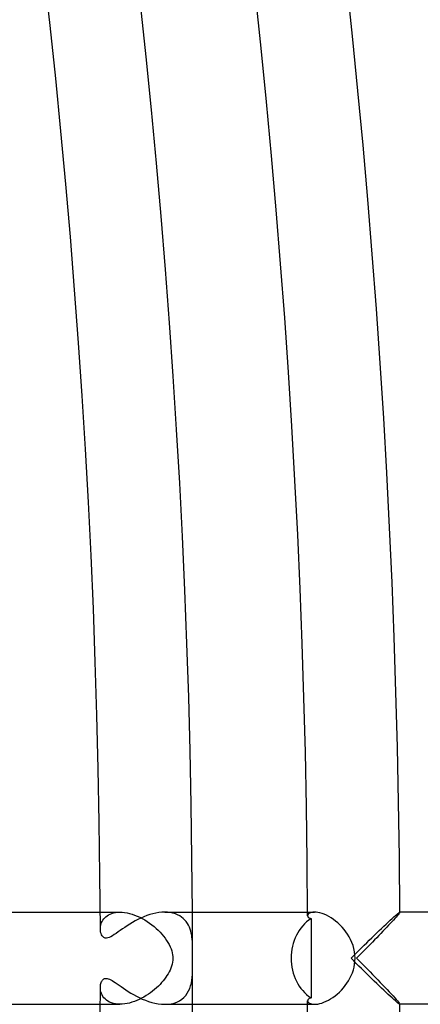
# Model space of a CAD drawing. Header units: millimetres. Extents: x -430 to 430, y -430 to 430.
# Tile 87 of 100: x 373 to 391, y -2 to 41. Entities that reach past the tile are written whole.
import ezdxf

# ---------------------------------------------------------------- set-up
doc = ezdxf.new("R2010")
doc.units = ezdxf.units.MM
doc.layers.add('HIDDEN', color=7, linetype='Continuous')
doc.layers.add('THICK', color=7, linetype='Continuous')

msp = doc.modelspace()

# ---------------------------------------------------------------- linework, layer by layer
at = {"layer": 'HIDDEN'}
for p, q in [((376.995, 2), (377.851, 2)), ((377.148, 1.707), (377.191, 1.756)), ((377.191, 1.756), (377.24, 1.802)), ((377.24, 1.802), (377.295, 1.845)), ((377.295, 1.845), (377.356, 1.883)), ((377.356, 1.883), (377.423, 1.917)), ((377.423, 1.917), (377.497, 1.946)), ((377.497, 1.946), (377.576, 1.969)), ((377.576, 1.969), (377.662, 1.986)), ((377.662, 1.986), (377.754, 1.996)), ((377.754, 1.996), (377.851, 2)), ((377.851, 2), (377.949, 1.997)), ((377.949, 1.997), (378.052, 1.986)), ((378.052, 1.986), (378.158, 1.969)), ((378.158, 1.969), (378.265, 1.944)), ((378.265, 1.944), (378.374, 1.913)), ((378.374, 1.913), (378.484, 1.875)), ((378.484, 1.875), (378.595, 1.831)), ((378.595, 1.831), (378.705, 1.781)), ((378.705, 1.781), (378.814, 1.725)), ((378.814, 1.725), (378.922, 1.664)), ((379.92, 1.995), (379.796, 2)), ((380.039, 1.981), (379.92, 1.995)), ((380.151, 1.958), (380.039, 1.981)), ((380.256, 1.926), (380.151, 1.958)), ((380.353, 1.886), (380.256, 1.926)), ((380.442, 1.839), (380.353, 1.886)), ((380.524, 1.785), (380.442, 1.839)), ((380.599, 1.725), (380.524, 1.785)), ((380.665, 1.659), (380.599, 1.725)), ((385.995, 2), (386.293, 2)), ((386, 1.873), (385.996, 1.845)), ((386.014, 1.9), (386, 1.873)), ((386.037, 1.927), (386.014, 1.9)), ((386.07, 1.95), (386.037, 1.927)), ((386.112, 1.971), (386.07, 1.95)), ((386.163, 1.986), (386.112, 1.971)), ((386.224, 1.996), (386.163, 1.986)), ((386.292, 2), (386.224, 1.996)), ((386.364, 1.997), (386.292, 2)), ((386.443, 1.986), (386.364, 1.997)), ((386.529, 1.968), (386.443, 1.986)), ((386.619, 1.942), (386.529, 1.968)), ((386.713, 1.907), (386.619, 1.942)), ((386.81, 1.864), (386.713, 1.907)), ((386.91, 1.813), (386.81, 1.864)), ((387.01, 1.753), (386.91, 1.813)), ((387.11, 1.686), (387.01, 1.753)), ((389.778, 1.725), (389.717, 1.658)), ((389.832, 1.786), (389.778, 1.725)), ((389.879, 1.841), (389.832, 1.786)), ((389.919, 1.889), (389.879, 1.841)), ((389.952, 1.929), (389.919, 1.889)), ((389.975, 1.961), (389.952, 1.929)), ((389.99, 1.983), (389.975, 1.961)), ((389.995, 1.997), (389.99, 1.983)), ((389.991, 2), (389.992, 2)), ((389.992, 2), (389.993, 2)), ((389.993, 2), (389.994, 1.999)), ((389.994, 1.999), (389.994, 1.998)), ((389.994, 1.998), (389.995, 1.998)), ((389.995, 1.998), (389.995, 1.997)), ((376.998, 1.269), (377, 1.323)), ((377, 1.323), (377.006, 1.378)), ((377.006, 1.378), (377.017, 1.434)), ((377.017, 1.434), (377.032, 1.49)), ((377.032, 1.49), (377.053, 1.546)), ((377.053, 1.546), (377.079, 1.602)), ((377.079, 1.602), (377.111, 1.656)), ((377.111, 1.656), (377.148, 1.707)), ((378.922, 1.664), (379.028, 1.599)), ((379.028, 1.599), (379.131, 1.528)), ((379.131, 1.528), (379.231, 1.454)), ((379.231, 1.454), (379.328, 1.377)), ((379.328, 1.377), (379.42, 1.297)), ((379.42, 1.297), (379.508, 1.214)), ((380.725, 1.589), (380.665, 1.659)), ((380.777, 1.514), (380.725, 1.589)), ((380.823, 1.434), (380.777, 1.514)), ((380.863, 1.351), (380.823, 1.434)), ((380.896, 1.266), (380.863, 1.351)), ((387.209, 1.612), (387.11, 1.686)), ((387.306, 1.531), (387.209, 1.612)), ((387.399, 1.444), (387.306, 1.531)), ((387.489, 1.351), (387.399, 1.444)), ((387.575, 1.252), (387.489, 1.351)), ((389.429, 1.347), (389.348, 1.261)), ((389.507, 1.431), (389.429, 1.347)), ((389.582, 1.51), (389.507, 1.431)), ((389.652, 1.587), (389.582, 1.51)), ((389.717, 1.658), (389.652, 1.587)), ((379.508, 1.214), (379.592, 1.13)), ((379.592, 1.13), (379.67, 1.044)), ((379.67, 1.044), (379.744, 0.956)), ((379.744, 0.956), (379.812, 0.867)), ((379.812, 0.867), (379.875, 0.777)), ((380.923, 1.179), (380.896, 1.266)), ((380.946, 1.091), (380.923, 1.179)), ((380.963, 1.001), (380.946, 1.091)), ((380.976, 0.912), (380.963, 1.001)), ((380.986, 0.822), (380.976, 0.912)), ((387.655, 1.148), (387.575, 1.252)), ((387.73, 1.04), (387.655, 1.148)), ((387.799, 0.927), (387.73, 1.04)), ((387.861, 0.808), (387.799, 0.927)), ((388.996, 0.893), (388.903, 0.797)), ((389.087, 0.988), (388.996, 0.893)), ((389.176, 1.081), (389.087, 0.988)), ((389.264, 1.172), (389.176, 1.081)), ((389.348, 1.261), (389.264, 1.172)), ((379.875, 0.777), (379.932, 0.686)), ((379.932, 0.686), (379.984, 0.594)), ((379.984, 0.594), (380.028, 0.501)), ((380.028, 0.501), (380.066, 0.408)), ((380.993, 0.733), (380.986, 0.822)), ((380.997, 0.645), (380.993, 0.733)), ((380.999, 0.553), (380.997, 0.645)), ((381, 0.459), (380.999, 0.553)), ((381, 0.415), (381, 0.459)), ((387.917, 0.684), (387.861, 0.808)), ((387.964, 0.555), (387.917, 0.684)), ((388.003, 0.421), (387.964, 0.555)), ((388.615, 0.503), (388.517, 0.403)), ((388.712, 0.602), (388.615, 0.503)), ((388.808, 0.7), (388.712, 0.602)), ((388.903, 0.797), (388.808, 0.7)), ((380.066, 0.408), (380.096, 0.317)), ((380.096, 0.317), (380.118, 0.232)), ((380.118, 0.232), (380.132, 0.15)), ((380.132, 0.15), (380.14, 0.073)), ((380.143, 0), (380.139, -0.088)), ((380.14, 0.073), (380.143, 0)), ((380.997, 0.14), (380.998, 0.186)), ((380.997, 0.093), (380.997, 0.14)), ((380.997, 0.047), (380.997, 0.093)), ((380.997, 0), (380.997, 0.047)), ((380.998, 0.232), (380.999, 0.278)), ((380.998, 0.186), (380.998, 0.232)), ((380.999, 0.369), (381, 0.415)), ((380.999, 0.324), (380.999, 0.369)), ((380.999, 0.278), (380.999, 0.324)), ((388.031, 0.283), (388.003, 0.421)), ((388.049, 0.141), (388.031, 0.283)), ((388.054, 0), (388.049, 0.141)), ((388.05, -0.128), (388.054, 0)), ((388.218, 0.101), (388.117, 0)), ((388.117, 0), (388.236, -0.119)), ((388.318, 0.202), (388.218, 0.101)), ((388.418, 0.303), (388.318, 0.202)), ((388.517, 0.403), (388.418, 0.303)), ((380.087, -0.348), (380.057, -0.432)), ((380.111, -0.262), (380.087, -0.348)), ((380.128, -0.175), (380.111, -0.262)), ((380.139, -0.088), (380.128, -0.175)), ((380.997, -0.036), (380.997, 0)), ((380.997, -0.073), (380.997, -0.036)), ((380.997, -0.111), (380.997, -0.073)), ((380.998, -0.152), (380.997, -0.111)), ((380.998, -0.196), (380.998, -0.152)), ((380.999, -0.243), (380.998, -0.196)), ((380.999, -0.293), (380.999, -0.243)), ((380.999, -0.345), (380.999, -0.293)), ((381, -0.401), (380.999, -0.345)), ((381, -0.459), (381, -0.401)), ((387.979, -0.506), (388.012, -0.381)), ((388.012, -0.381), (388.035, -0.255)), ((388.035, -0.255), (388.05, -0.128)), ((388.236, -0.119), (388.355, -0.239)), ((388.355, -0.239), (388.472, -0.357)), ((388.472, -0.357), (388.588, -0.475)), ((379.84, -0.828), (379.784, -0.905)), ((379.891, -0.752), (379.84, -0.828)), ((379.938, -0.675), (379.891, -0.752)), ((379.982, -0.596), (379.938, -0.675)), ((380.022, -0.515), (379.982, -0.596)), ((380.057, -0.432), (380.022, -0.515)), ((380.97, -0.956), (380.985, -0.832)), ((380.985, -0.832), (380.994, -0.708)), ((380.994, -0.708), (380.998, -0.583)), ((380.998, -0.583), (381, -0.459)), ((387.833, -0.864), (387.889, -0.748)), ((387.889, -0.748), (387.938, -0.628)), ((387.938, -0.628), (387.979, -0.506)), ((388.588, -0.475), (388.703, -0.593)), ((388.703, -0.593), (388.817, -0.709)), ((388.817, -0.709), (388.928, -0.823)), ((388.928, -0.823), (389.037, -0.936)), ((377.001, -1.333), (376.998, -1.269)), ((379.436, -1.282), (379.354, -1.355)), ((379.515, -1.208), (379.436, -1.282)), ((379.589, -1.133), (379.515, -1.208)), ((379.658, -1.057), (379.589, -1.133)), ((379.724, -0.981), (379.658, -1.057)), ((379.784, -0.905), (379.724, -0.981)), ((380.878, -1.313), (380.918, -1.198)), ((380.918, -1.198), (380.948, -1.078)), ((380.948, -1.078), (380.97, -0.956)), ((387.545, -1.287), (387.625, -1.188)), ((387.625, -1.188), (387.7, -1.084)), ((387.7, -1.084), (387.77, -0.976)), ((387.77, -0.976), (387.833, -0.864)), ((389.037, -0.936), (389.144, -1.047)), ((389.144, -1.047), (389.248, -1.156)), ((389.248, -1.156), (389.348, -1.261)), ((389.348, -1.261), (389.444, -1.363)), ((377.009, -1.398), (377.001, -1.333)), ((377.024, -1.464), (377.009, -1.398)), ((377.046, -1.529), (377.024, -1.464)), ((377.074, -1.593), (377.046, -1.529)), ((377.11, -1.655), (377.074, -1.593)), ((377.153, -1.714), (377.11, -1.655)), ((378.89, -1.683), (378.789, -1.738)), ((378.988, -1.624), (378.89, -1.683)), ((379.084, -1.561), (378.988, -1.624)), ((379.177, -1.495), (379.084, -1.561)), ((379.268, -1.426), (379.177, -1.495)), ((379.354, -1.355), (379.268, -1.426)), ((380.533, -1.778), (380.623, -1.702)), ((380.623, -1.702), (380.702, -1.617)), ((380.702, -1.617), (380.771, -1.523)), ((380.771, -1.523), (380.83, -1.422)), ((380.83, -1.422), (380.878, -1.313)), ((386.991, -1.765), (387.088, -1.702)), ((387.088, -1.702), (387.185, -1.631)), ((387.185, -1.631), (387.28, -1.554)), ((387.28, -1.554), (387.372, -1.471)), ((387.372, -1.471), (387.46, -1.382)), ((387.46, -1.382), (387.545, -1.287)), ((389.444, -1.363), (389.535, -1.46)), ((389.535, -1.46), (389.621, -1.552)), ((389.621, -1.552), (389.7, -1.639)), ((389.7, -1.639), (389.772, -1.719)), ((376.995, -2), (377.851, -2)), ((377.204, -1.769), (377.153, -1.714)), ((377.261, -1.82), (377.204, -1.769)), ((377.326, -1.865), (377.261, -1.82)), ((377.398, -1.905), (377.326, -1.865)), ((377.477, -1.938), (377.398, -1.905)), ((377.562, -1.965), (377.477, -1.938)), ((377.653, -1.984), (377.562, -1.965)), ((377.75, -1.996), (377.653, -1.984)), ((377.852, -2), (377.75, -1.996)), ((377.952, -1.996), (377.852, -2)), ((378.054, -1.986), (377.952, -1.996)), ((378.159, -1.968), (378.054, -1.986)), ((378.265, -1.944), (378.159, -1.968)), ((378.371, -1.914), (378.265, -1.944)), ((378.477, -1.878), (378.371, -1.914)), ((378.582, -1.836), (378.477, -1.878)), ((378.687, -1.79), (378.582, -1.836)), ((378.789, -1.738), (378.687, -1.79)), ((379.792, -2), (379.935, -1.994)), ((379.935, -1.994), (380.072, -1.975)), ((380.072, -1.975), (380.201, -1.944)), ((380.201, -1.944), (380.322, -1.9)), ((380.322, -1.9), (380.433, -1.844)), ((380.433, -1.844), (380.533, -1.778)), ((385.995, -2), (386.293, -2)), ((385.996, -1.845), (386, -1.873)), ((386, -1.873), (386.014, -1.901)), ((386.014, -1.901), (386.038, -1.927)), ((386.038, -1.927), (386.07, -1.951)), ((386.07, -1.951), (386.113, -1.971)), ((386.113, -1.971), (386.164, -1.986)), ((386.164, -1.986), (386.224, -1.996)), ((386.224, -1.996), (386.293, -2)), ((386.293, -2), (386.364, -1.997)), ((386.364, -1.997), (386.441, -1.987)), ((386.441, -1.987), (386.523, -1.969)), ((386.523, -1.969), (386.611, -1.944)), ((386.611, -1.944), (386.702, -1.911)), ((386.702, -1.911), (386.797, -1.87)), ((386.797, -1.87), (386.894, -1.822)), ((386.894, -1.822), (386.991, -1.765)), ((389.772, -1.719), (389.836, -1.791)), ((389.836, -1.791), (389.891, -1.855)), ((389.891, -1.855), (389.935, -1.908)), ((389.935, -1.908), (389.968, -1.95)), ((389.968, -1.95), (389.988, -1.98)), ((389.988, -1.98), (389.995, -1.997)), ((389.992, -2), (389.991, -2)), ((389.993, -2), (389.992, -2)), ((389.994, -1.999), (389.993, -2)), ((389.995, -1.998), (389.994, -1.998)), ((389.994, -1.998), (389.994, -1.999)), ((389.995, -1.997), (389.995, -1.998))]:
    msp.add_line(p, q, dxfattribs=at)
for start, end in [(0.06904, 0.30075), (359.69925, 359.93096)]:
    msp.add_arc((0, 0), 381, start, end, dxfattribs=at)
at = {"layer": 'THICK'}
for p, q in [((371.704, 2), (376.995, 2)), ((378.756, 1.743), (378.629, 1.682)), ((378.885, 1.799), (378.756, 1.743)), ((379.015, 1.849), (378.885, 1.799)), ((379.147, 1.894), (379.015, 1.849)), ((379.28, 1.931), (379.147, 1.894)), ((379.412, 1.961), (379.28, 1.931)), ((379.542, 1.982), (379.412, 1.961)), ((379.671, 1.996), (379.542, 1.982)), ((379.796, 2), (379.671, 1.996)), ((379.795, 2), (385.995, 2)), ((385.996, 1.845), (385.997, 1.829)), ((385.997, 1.829), (386.002, 1.814)), ((386.002, 1.814), (386.009, 1.8)), ((386.009, 1.8), (386.019, 1.786)), ((386.019, 1.786), (386.032, 1.773)), ((386.032, 1.773), (386.048, 1.761)), ((386.048, 1.761), (386.067, 1.75)), ((386.067, 1.75), (386.089, 1.74)), ((386.089, 1.74), (386.114, 1.732)), ((386.114, 1.732), (386.141, 1.726)), ((386.141, 1.726), (386.142, 1.436)), ((389.577, 1.65), (389.659, 1.725)), ((389.659, 1.725), (389.733, 1.793)), ((389.733, 1.793), (389.801, 1.853)), ((389.801, 1.853), (389.86, 1.903)), ((389.86, 1.903), (389.909, 1.945)), ((389.909, 1.945), (389.948, 1.975)), ((389.948, 1.975), (389.976, 1.994)), ((389.976, 1.994), (389.991, 2)), ((422, 2), (389.991, 2)), ((378.056, 1.341), (377.956, 1.272)), ((378.162, 1.411), (378.056, 1.341)), ((378.272, 1.481), (378.162, 1.411)), ((378.387, 1.55), (378.272, 1.481)), ((378.506, 1.617), (378.387, 1.55)), ((378.629, 1.682), (378.506, 1.617)), ((386.142, 1.436), (386.143, 1.148)), ((389.1, 1.198), (389.202, 1.296)), ((389.202, 1.296), (389.302, 1.391)), ((389.302, 1.391), (389.398, 1.482)), ((389.398, 1.482), (389.49, 1.568)), ((389.49, 1.568), (389.577, 1.65)), ((377.001, 1.201), (376.998, 1.269)), ((377.011, 1.137), (377.001, 1.201)), ((377.027, 1.077), (377.011, 1.137)), ((377.049, 1.021), (377.027, 1.077)), ((377.078, 0.971), (377.049, 1.021)), ((377.114, 0.93), (377.078, 0.971)), ((377.156, 0.898), (377.114, 0.93)), ((377.205, 0.878), (377.156, 0.898)), ((377.261, 0.873), (377.205, 0.878)), ((377.321, 0.882), (377.261, 0.873)), ((377.386, 0.903), (377.321, 0.882)), ((377.454, 0.935), (377.386, 0.903)), ((377.525, 0.976), (377.454, 0.935)), ((377.601, 1.024), (377.525, 0.976)), ((377.682, 1.079), (377.601, 1.024)), ((377.769, 1.14), (377.682, 1.079)), ((377.86, 1.204), (377.769, 1.14)), ((377.956, 1.272), (377.86, 1.204)), ((386.143, 1.148), (386.144, 0.86)), ((386.144, 0.86), (386.144, 0.573)), ((388.67, 0.78), (388.779, 0.887)), ((388.779, 0.887), (388.888, 0.993)), ((388.888, 0.993), (388.995, 1.097)), ((388.995, 1.097), (389.1, 1.198)), ((386.144, 0.573), (386.144, 0.286)), ((388.221, 0.338), (388.334, 0.45)), ((388.334, 0.45), (388.447, 0.561)), ((388.447, 0.561), (388.559, 0.671)), ((388.559, 0.671), (388.67, 0.78)), ((386.144, 0.286), (386.144, 0)), ((386.144, 0), (386.144, -0.286)), ((387.883, 0), (387.995, 0.113)), ((387.995, 0.113), (388.108, 0.226)), ((388.108, 0.226), (388.221, 0.338)), ((386.144, -0.286), (386.144, -0.573)), ((387.995, -0.113), (387.883, 0)), ((388.108, -0.226), (387.995, -0.113)), ((388.221, -0.338), (388.108, -0.226)), ((388.334, -0.45), (388.221, -0.338)), ((386.144, -0.573), (386.144, -0.86)), ((388.447, -0.561), (388.334, -0.45)), ((388.559, -0.671), (388.447, -0.561)), ((388.67, -0.78), (388.559, -0.671)), ((388.779, -0.887), (388.67, -0.78)), ((376.998, -1.269), (377, -1.223)), ((377, -1.223), (377.004, -1.177)), ((377.004, -1.177), (377.012, -1.133)), ((377.012, -1.133), (377.023, -1.09)), ((377.023, -1.09), (377.037, -1.05)), ((377.037, -1.05), (377.054, -1.012)), ((377.054, -1.012), (377.073, -0.978)), ((377.073, -0.978), (377.096, -0.948)), ((377.096, -0.948), (377.122, -0.922)), ((377.122, -0.922), (377.15, -0.901)), ((377.15, -0.901), (377.182, -0.886)), ((377.182, -0.886), (377.217, -0.876)), ((377.217, -0.876), (377.256, -0.873)), ((377.256, -0.873), (377.298, -0.877)), ((377.298, -0.877), (377.344, -0.888)), ((377.344, -0.888), (377.393, -0.906)), ((377.393, -0.906), (377.447, -0.931)), ((377.447, -0.931), (377.507, -0.964)), ((377.507, -0.964), (377.573, -1.006)), ((377.573, -1.006), (377.647, -1.055)), ((377.647, -1.055), (377.726, -1.11)), ((377.726, -1.11), (377.811, -1.17)), ((377.811, -1.17), (377.902, -1.234)), ((377.902, -1.234), (377.999, -1.302)), ((386.143, -1.148), (386.142, -1.436)), ((386.144, -0.86), (386.143, -1.148)), ((388.888, -0.993), (388.779, -0.887)), ((388.995, -1.097), (388.888, -0.993)), ((389.1, -1.198), (388.995, -1.097)), ((389.202, -1.296), (389.1, -1.198)), ((377.999, -1.302), (378.101, -1.371)), ((378.101, -1.371), (378.209, -1.441)), ((378.209, -1.441), (378.321, -1.511)), ((378.321, -1.511), (378.439, -1.58)), ((378.439, -1.58), (378.561, -1.647)), ((378.561, -1.647), (378.687, -1.711)), ((386.142, -1.436), (386.141, -1.726)), ((389.302, -1.391), (389.202, -1.296)), ((389.398, -1.482), (389.302, -1.391)), ((389.49, -1.568), (389.398, -1.482)), ((389.577, -1.65), (389.49, -1.568)), ((389.659, -1.725), (389.577, -1.65)), ((371.704, -2), (376.995, -2)), ((378.687, -1.711), (378.818, -1.771)), ((378.818, -1.771), (378.953, -1.826)), ((378.953, -1.826), (379.09, -1.875)), ((379.09, -1.875), (379.229, -1.918)), ((379.229, -1.918), (379.37, -1.952)), ((379.37, -1.952), (379.512, -1.978)), ((379.512, -1.978), (379.653, -1.994)), ((379.653, -1.994), (379.792, -2)), ((379.795, -2), (385.995, -2)), ((385.997, -1.829), (385.996, -1.845)), ((386.002, -1.814), (385.997, -1.829)), ((386.009, -1.8), (386.002, -1.814)), ((386.019, -1.786), (386.009, -1.8)), ((386.032, -1.773), (386.019, -1.786)), ((386.048, -1.761), (386.032, -1.773)), ((386.067, -1.75), (386.048, -1.761)), ((386.089, -1.74), (386.067, -1.75)), ((386.114, -1.732), (386.089, -1.74)), ((386.141, -1.726), (386.114, -1.732)), ((389.733, -1.793), (389.659, -1.725)), ((389.801, -1.853), (389.733, -1.793)), ((389.86, -1.903), (389.801, -1.853)), ((389.909, -1.945), (389.86, -1.903)), ((389.948, -1.975), (389.909, -1.945)), ((389.976, -1.994), (389.948, -1.975)), ((389.991, -2), (389.976, -1.994)), ((422, -2), (389.991, -2))]:
    msp.add_line(p, q, dxfattribs=at)
for radius, start, end in [(390, 0.29381, 44.70618), (386, 0.27382, 44.72617), (381, 0.30075, 44.69925), (377, 0.19286, 44.80713), (377, 315.19287, 359.80714), (381, 315.30075, 359.69925), (386, 315.27383, 359.72618), (390, 315.29382, 359.70619)]:
    msp.add_arc((0, 0), radius, start, end, dxfattribs=at)
for start_param, end_param in [(-2.611704, -1.570796), (-1.570796, -0.529889)]:
    msp.add_ellipse((387.024, 0), major_axis=(0, -2), ratio=0.872714, start_param=start_param, end_param=end_param, dxfattribs=at)

doc.saveas('drawing.dxf')
